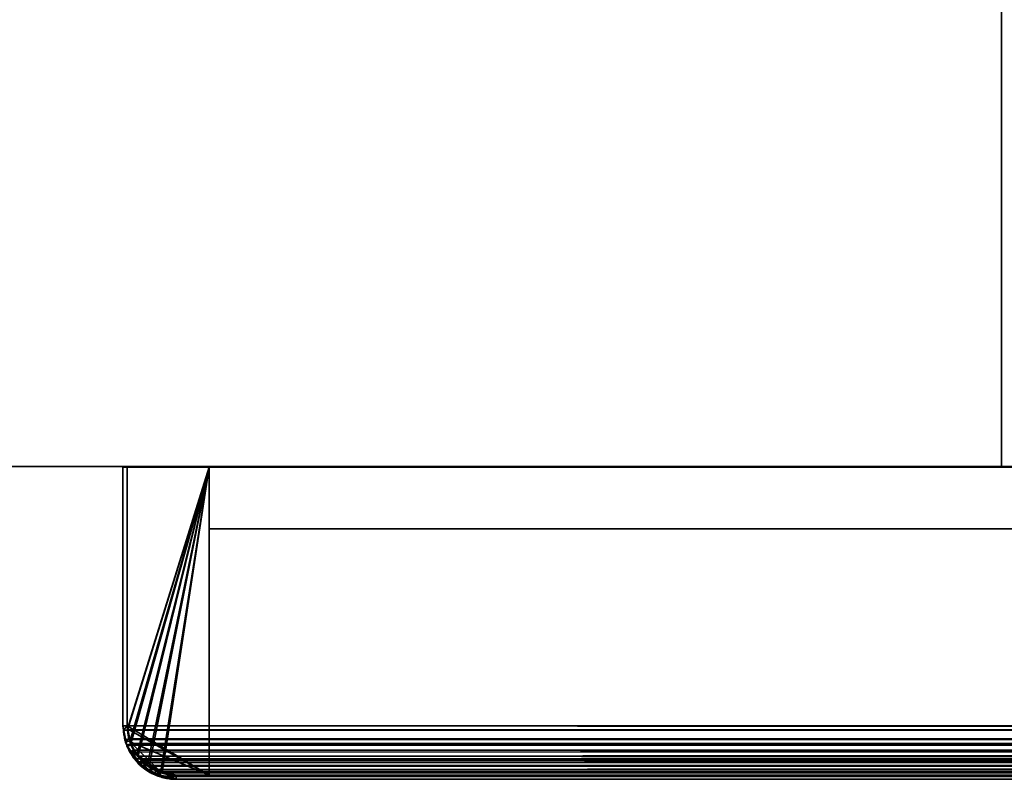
# Model space of a CAD drawing. Header units: millimetres. Extents: x -490 to 6690, y -115 to 152.
# Tile 230 of 256: x 1050 to 1110, y -25 to 21. Entities that reach past the tile are written whole.
import ezdxf

# ---------------------------------------------------------------- set-up
doc = ezdxf.new("R2010")
doc.units = ezdxf.units.MM
doc.layers.add('151', color=253, linetype='Continuous')

# ---------------------------------------------------------------- blocks, each defined once
blk = doc.blocks.new('UG_SURFACE_002')
at = {"layer": '151', "color": 252, "linetype": 'Continuous', "lineweight": 35}
for points in [[(960, -6.2, -7.5), (960, 133.2, -7.5), (1110, 133.2, -7.5), (1110, -6.2, -7.5)], [(2040, -6.2, 2202.5), (2040, 133.2, 2202.5), (960, 133.2, 2202.5), (960, -6.2, 2202.5)], [(1110, -6.2, 2052.5), (1110, 133.2, 2052.5), (1890, 133.2, 2052.5), (1890, -6.2, 2052.5)], [(1110, -6.2, -7.5), (1110, 133.2, -7.5), (1110, 133.2, 2052.5), (1110, -6.2, 2052.5)], [(2040, -6.2, 2202.5), (960, -6.2, 2202.5), (1110, -6.2, 2052.5), (1890, -6.2, 2052.5)], [(960, -6.2, 2202.5), (960, -6.2, -7.5), (1110, -6.2, -7.5), (1110, -6.2, 2052.5)]]:
    blk.add_3dface(points, dxfattribs=at)
blk = doc.blocks.new('UG_SURFACE_153')
at = {"layer": '151', "color": 14, "linetype": 'Continuous', "lineweight": 35}
for points in [[(1056.75, -22, 2100.75), (1056.75, -6.25, 2100.75), (1056.75, -6.25, -7.5), (1056.75, -22, -7.5)], [(1056.75, -22, -7.5), (1056.75, -6.25, -7.5), (1061.75, -6.25, -7.5), (1061.75, -25, -7.5)], [(1061.75, -6.25, 2095.75), (1056.75, -6.25, 2100.75), (1056.75, -22, 2100.75), (1056.779, -22.18, 2100.721)], [(1061.75, -6.25, 2095.75), (1061.75, -6.25, -7.5), (1056.75, -6.25, -7.5), (1056.75, -6.25, 2100.75)], [(1056.779, -22.18, 2100.721), (1056.898, -22.932, 2100.601), (1056.92, -22.973, 2100.58), (1061.75, -6.25, 2095.75)], [(1056.92, -22.973, 2100.58), (1057.34, -23.782, 2100.16), (1061.75, -6.25, 2095.75)], [(1061.75, -6.25, 2095.75), (1057.34, -23.782, 2100.16), (1057.348, -23.797, 2100.152), (1057.991, -24.354, 2099.509)], [(1061.75, -6.25, 2095.75), (1057.991, -24.354, 2099.509), (1058.311, -24.633, 2099.189), (1058.805, -24.759, 2098.695)], [(1058.805, -24.759, 2098.695), (1059.75, -25, 2097.75), (1061.75, -25, 2095.75), (1061.75, -6.25, 2095.75)], [(1061.75, -6.25, -7.5), (1061.75, -6.25, 2095.75), (1061.75, -25, 2095.75), (1061.75, -25, -7.5)], [(1056.75, -22, -7.5), (1056.786, -22.181, -7.5), (1056.779, -22.18, 2100.721)], [(1056.779, -22.18, 2100.721), (1056.75, -22, 2100.75), (1056.75, -22, -7.5)], [(1061.75, -25, -7.5), (1056.786, -22.181, -7.5), (1056.75, -22, -7.5)], [(1056.898, -22.932, 2100.601), (1056.779, -22.18, 2100.721), (1056.786, -22.181, -7.5)], [(1056.786, -22.181, -7.5), (1056.944, -22.973, -7.5), (1056.92, -22.973, 2100.58)], [(1056.92, -22.973, 2100.58), (1056.898, -22.932, 2100.601), (1056.786, -22.181, -7.5)], [(1061.75, -25, -7.5), (1056.944, -22.973, -7.5), (1056.786, -22.181, -7.5)], [(1057.34, -23.782, 2100.16), (1056.92, -22.973, 2100.58), (1056.944, -22.973, -7.5)], [(1056.944, -22.973, -7.5), (1056.978, -23.148, -7.5), (1057.34, -23.782, 2100.16)], [(1056.944, -22.973, -7.5), (1061.75, -25, -7.5), (1059.75, -25, -7.5), (1058.801, -24.811, -7.5)], [(1057.383, -23.754, -7.5), (1056.978, -23.148, -7.5), (1056.944, -22.973, -7.5), (1058.801, -24.811, -7.5)], [(1056.978, -23.148, -7.5), (1057.383, -23.754, -7.5), (1057.34, -23.782, 2100.16)], [(1057.348, -23.797, 2100.152), (1057.34, -23.782, 2100.16), (1057.383, -23.754, -7.5)], [(1057.991, -24.354, 2099.509), (1057.348, -23.797, 2100.152), (1057.383, -23.754, -7.5)], [(1057.383, -23.754, -7.5), (1057.629, -24.121, -7.5), (1057.991, -24.354, 2099.509)], [(1057.383, -23.754, -7.5), (1058.801, -24.811, -7.5), (1058.602, -24.772, -7.5), (1057.996, -24.367, -7.5)], [(1057.996, -24.367, -7.5), (1057.629, -24.121, -7.5), (1057.383, -23.754, -7.5)], [(1057.629, -24.121, -7.5), (1057.996, -24.367, -7.5), (1057.991, -24.354, 2099.509)], [(1058.311, -24.633, 2099.189), (1057.991, -24.354, 2099.509), (1057.996, -24.367, -7.5)], [(1057.996, -24.367, -7.5), (1058.602, -24.772, -7.5), (1058.805, -24.759, 2098.695)], [(1058.805, -24.759, 2098.695), (1058.311, -24.633, 2099.189), (1057.996, -24.367, -7.5)], [(1058.602, -24.772, -7.5), (1058.801, -24.811, -7.5), (1058.805, -24.759, 2098.695)], [(1059.75, -25, 2097.75), (1058.805, -24.759, 2098.695), (1058.801, -24.811, -7.5)], [(1058.801, -24.811, -7.5), (1059.75, -25, -7.5), (1059.75, -25, 2097.75)], [(1059.75, -25, 2097.75), (1059.75, -25, -7.5), (1061.75, -25, -7.5), (1061.75, -25, 2095.75)]]:
    blk.add_3dface(points, dxfattribs=at)
blk = doc.blocks.new('UG_SURFACE_154')
at = {"layer": '151', "color": 41, "linetype": 'Continuous', "lineweight": 35}
for points in [[(1061.75, -10, -7.5), (1131.75, -10, -7.5), (1131.75, -25, -7.5), (1061.75, -25, -7.5)], [(1061.75, -25, 2095.75), (1061.75, -10, 2095.75), (1061.75, -10, -7.5), (1061.75, -25, -7.5)], [(1131.75, -10, 2025.75), (1131.75, -10, -7.5), (1061.75, -10, -7.5), (1061.75, -10, 2095.75)], [(1061.75, -10, 2095.75), (1061.75, -25, 2095.75), (1131.75, -25, 2025.75), (1131.75, -10, 2025.75)], [(1131.75, -10, 2025.75), (1131.75, -25, 2025.75), (1131.75, -25, -7.5), (1131.75, -10, -7.5)], [(1061.75, -25, 2095.75), (1061.75, -25, -7.5), (1131.75, -25, -7.5), (1131.75, -25, 2025.75)]]:
    blk.add_3dface(points, dxfattribs=at)
blk = doc.blocks.new('UG_SURFACE_155')
at = {"layer": '151', "color": 7, "linetype": 'Continuous', "lineweight": 35}
for points in [[(1136.75, -22, -7.5), (1136.75, 16, -7.5), (1137, 16, -7.5), (1137, -22, -7.5)], [(1136.75, 16, -7.5), (1136.75, -22, -7.5), (1136.75, -22, 2020.75), (1136.75, 16, 2020.75)], [(1136.75, 16, 2020.75), (1137, 16, 2020.5), (1137, 16, -7.5), (1136.75, 16, -7.5)], [(1137, -22, 2020.5), (1137, 16, 2020.5), (1136.75, 16, 2020.75), (1136.75, -22, 2020.75)], [(1137, 16, 2020.5), (1137, -22, 2020.5), (1137, -22, -7.5), (1137, 16, -7.5)], [(1056.5, -22, 2101), (1056.5, -6.25, 2101), (1056.5, -6.25, -7.5), (1056.5, -22, -7.5)], [(1056.75, -22, 2100.75), (1056.75, -6.25, 2100.75), (1056.5, -6.25, 2101), (1056.5, -22, 2101)], [(1056.75, -6.25, -7.5), (1056.75, -22, -7.5), (1056.5, -22, -7.5), (1056.5, -6.25, -7.5)], [(1056.5, -6.25, 2101), (1056.75, -6.25, 2100.75), (1056.75, -6.25, -7.5), (1056.5, -6.25, -7.5)], [(1056.75, -22, -7.5), (1056.75, -6.25, -7.5), (1056.75, -6.25, 2100.75), (1056.75, -22, 2100.75)], [(1056.5, -22, -7.5), (1056.693, -22.976, -7.5), (1056.661, -23.01, 2100.839)], [(1056.661, -23.01, 2100.839), (1056.5, -22, 2101), (1056.5, -22, -7.5)], [(1056.75, -22, -7.5), (1056.936, -22.899, -7.5), (1056.693, -22.976, -7.5), (1056.5, -22, -7.5)], [(1056.5, -22, 2101), (1056.661, -23.01, 2100.839), (1056.854, -22.785, 2100.646), (1056.75, -22, 2100.75)], [(1056.75, -22, -7.5), (1056.75, -22, 2100.75), (1056.854, -22.785, 2100.646)], [(1056.854, -22.785, 2100.646), (1056.936, -22.899, -7.5), (1056.75, -22, -7.5)], [(1136.521, -23.089, 2020.979), (1136.719, -22.163, -7.5), (1136.553, -23.027, -7.5)], [(1136.719, -22.163, -7.5), (1136.521, -23.089, 2020.979), (1136.645, -22.785, 2020.854)], [(1136.553, -23.027, -7.5), (1136.719, -22.163, -7.5), (1136.966, -22.177, -7.5), (1136.789, -23.114, -7.5)], [(1136.645, -22.785, 2020.854), (1136.75, -22, -7.5), (1136.719, -22.163, -7.5)], [(1136.645, -22.785, 2020.854), (1136.75, -22, 2020.75), (1136.75, -22, -7.5)], [(1136.75, -22, 2020.75), (1136.645, -22.785, 2020.854), (1136.888, -22.848, 2020.612), (1137, -22, 2020.5)], [(1136.719, -22.163, -7.5), (1136.75, -22, -7.5), (1137, -22, -7.5), (1136.966, -22.177, -7.5)], [(1136.77, -23.195, -7.5), (1136.776, -23.187, -7.5), (1137, -22, 2020.5)], [(1137, -22, 2020.5), (1136.888, -22.848, 2020.612), (1136.77, -23.195, -7.5)], [(1137, -22, 2020.5), (1136.776, -23.187, -7.5), (1136.789, -23.114, -7.5)], [(1137, -22, 2020.5), (1136.789, -23.114, -7.5), (1136.966, -22.177, -7.5)], [(1136.966, -22.177, -7.5), (1137, -22, -7.5), (1137, -22, 2020.5)], [(1056.979, -23.089, 2100.521), (1056.854, -22.785, 2100.646), (1056.661, -23.01, 2100.839), (1056.747, -23.176, 2100.753)], [(1056.936, -22.899, -7.5), (1056.854, -22.785, 2100.646), (1056.979, -23.089, 2100.521)], [(1136.742, -23.169, 2020.758), (1136.888, -22.848, 2020.612), (1136.645, -22.785, 2020.854), (1136.521, -23.089, 2020.979)], [(1056.747, -23.176, 2100.753), (1056.661, -23.01, 2100.839), (1056.693, -22.976, -7.5)], [(1056.736, -23.195, -7.5), (1056.693, -22.976, -7.5), (1056.936, -22.899, -7.5), (1056.978, -23.101, -7.5)], [(1056.693, -22.976, -7.5), (1056.736, -23.195, -7.5), (1056.747, -23.176, 2100.753)], [(1056.978, -23.101, -7.5), (1056.995, -23.18, -7.5), (1056.745, -23.237, -7.5), (1056.736, -23.195, -7.5)], [(1057.148, -23.947, 2100.352), (1056.747, -23.176, 2100.753), (1056.736, -23.195, -7.5)], [(1056.736, -23.195, -7.5), (1056.745, -23.237, -7.5), (1057.48, -24.235, 2100.021)], [(1057.48, -24.235, 2100.021), (1057.148, -23.947, 2100.352), (1056.736, -23.195, -7.5)], [(1056.995, -23.18, -7.5), (1057.346, -23.702, -7.5), (1057.148, -23.843, -7.5), (1056.745, -23.237, -7.5)], [(1057.48, -24.235, 2100.021), (1056.745, -23.237, -7.5), (1057.148, -23.843, -7.5)], [(1056.747, -23.176, 2100.753), (1057.148, -23.947, 2100.352), (1057.137, -23.473, 2100.363), (1056.979, -23.089, 2100.521)], [(1056.979, -23.089, 2100.521), (1056.978, -23.101, -7.5), (1056.936, -22.899, -7.5)], [(1056.995, -23.18, -7.5), (1056.978, -23.101, -7.5), (1056.979, -23.089, 2100.521)], [(1056.995, -23.18, -7.5), (1056.979, -23.089, 2100.521), (1057.137, -23.473, 2100.363)], [(1057.137, -23.473, 2100.363), (1057.346, -23.702, -7.5), (1056.995, -23.18, -7.5)], [(1136.048, -24.298, -7.5), (1136.279, -23.945, -7.5), (1136.742, -23.169, 2020.758)], [(1136.742, -23.169, 2020.758), (1136.452, -23.805, 2021.048), (1136.048, -24.298, -7.5)], [(1136.77, -23.195, -7.5), (1136.279, -23.945, -7.5), (1136.084, -23.795, -7.5), (1136.536, -23.102, -7.5)], [(1136.364, -23.473, 2021.137), (1136.536, -23.102, -7.5), (1136.084, -23.795, -7.5)], [(1136.279, -23.945, -7.5), (1136.77, -23.195, -7.5), (1136.742, -23.169, 2020.758)], [(1136.364, -23.473, 2021.137), (1136.521, -23.089, 2020.979), (1136.536, -23.102, -7.5)], [(1136.521, -23.089, 2020.979), (1136.364, -23.473, 2021.137), (1136.452, -23.805, 2021.048), (1136.742, -23.169, 2020.758)], [(1136.553, -23.027, -7.5), (1136.54, -23.096, -7.5), (1136.521, -23.089, 2020.979)], [(1136.54, -23.096, -7.5), (1136.536, -23.102, -7.5), (1136.521, -23.089, 2020.979)], [(1136.536, -23.102, -7.5), (1136.54, -23.096, -7.5), (1136.77, -23.195, -7.5)], [(1136.54, -23.096, -7.5), (1136.553, -23.027, -7.5), (1136.789, -23.114, -7.5), (1136.776, -23.187, -7.5)], [(1136.54, -23.096, -7.5), (1136.776, -23.187, -7.5), (1136.77, -23.195, -7.5)], [(1136.888, -22.848, 2020.612), (1136.742, -23.169, 2020.758), (1136.77, -23.195, -7.5)], [(1057.639, -24.104, 2099.861), (1057.137, -23.473, 2100.363), (1057.148, -23.947, 2100.352), (1057.48, -24.235, 2100.021)], [(1057.346, -23.702, -7.5), (1057.137, -23.473, 2100.363), (1057.639, -24.104, 2099.861)], [(1057.452, -24.298, -7.5), (1057.148, -23.843, -7.5), (1057.346, -23.702, -7.5), (1057.629, -24.121, -7.5)], [(1057.148, -23.843, -7.5), (1057.452, -24.298, -7.5), (1057.48, -24.235, 2100.021)], [(1057.639, -24.104, 2099.861), (1057.629, -24.121, -7.5), (1057.346, -23.702, -7.5)], [(1136.084, -23.795, -7.5), (1135.861, -24.104, 2021.639), (1136.364, -23.473, 2021.137)], [(1136.01, -24.216, 2021.49), (1136.452, -23.805, 2021.048), (1136.364, -23.473, 2021.137), (1135.861, -24.104, 2021.639)], [(1136.084, -23.795, -7.5), (1135.871, -24.121, -7.5), (1135.861, -24.104, 2021.639)], [(1135.871, -24.121, -7.5), (1136.084, -23.795, -7.5), (1136.279, -23.945, -7.5), (1136.048, -24.298, -7.5)], [(1136.452, -23.805, 2021.048), (1136.01, -24.216, 2021.49), (1136.048, -24.298, -7.5)], [(1057.629, -24.121, -7.5), (1057.955, -24.334, -7.5), (1057.805, -24.529, -7.5), (1057.452, -24.298, -7.5)], [(1058.192, -24.852, 2099.308), (1057.48, -24.235, 2100.021), (1057.452, -24.298, -7.5)], [(1057.452, -24.298, -7.5), (1057.805, -24.529, -7.5), (1058.563, -24.947, 2098.937)], [(1058.563, -24.947, 2098.937), (1058.192, -24.852, 2099.308), (1057.452, -24.298, -7.5)], [(1057.48, -24.235, 2100.021), (1057.729, -24.217, 2099.771), (1057.639, -24.104, 2099.861)], [(1058.651, -24.771, 2098.849), (1057.729, -24.217, 2099.771), (1057.48, -24.235, 2100.021), (1058.192, -24.852, 2099.308)], [(1057.629, -24.121, -7.5), (1057.639, -24.104, 2099.861), (1057.729, -24.217, 2099.771)], [(1057.729, -24.217, 2099.771), (1057.955, -24.334, -7.5), (1057.629, -24.121, -7.5)], [(1057.955, -24.334, -7.5), (1057.729, -24.217, 2099.771), (1058.651, -24.771, 2098.849)], [(1058.555, -25.02, -7.5), (1057.805, -24.529, -7.5), (1057.955, -24.334, -7.5), (1058.648, -24.786, -7.5)], [(1057.805, -24.529, -7.5), (1058.555, -25.02, -7.5), (1058.563, -24.947, 2098.937)], [(1058.651, -24.771, 2098.849), (1058.648, -24.786, -7.5), (1057.955, -24.334, -7.5)], [(1135.35, -24.829, 2022.151), (1136.01, -24.216, 2021.49), (1135.771, -24.217, 2021.729), (1134.849, -24.771, 2022.651)], [(1135.452, -24.404, -7.5), (1134.849, -24.771, 2022.651), (1135.771, -24.217, 2021.729)], [(1134.849, -24.771, 2022.651), (1135.452, -24.404, -7.5), (1134.93, -24.755, -7.5)], [(1134.93, -24.755, -7.5), (1135.452, -24.404, -7.5), (1135.593, -24.602, -7.5), (1134.987, -25.005, -7.5)], [(1134.945, -25.014, -7.5), (1134.987, -25.005, -7.5), (1136.01, -24.216, 2021.49)], [(1136.01, -24.216, 2021.49), (1135.35, -24.829, 2022.151), (1134.945, -25.014, -7.5)], [(1134.987, -25.005, -7.5), (1135.593, -24.602, -7.5), (1136.01, -24.216, 2021.49)], [(1136.048, -24.298, -7.5), (1135.593, -24.602, -7.5), (1135.452, -24.404, -7.5), (1135.871, -24.121, -7.5)], [(1135.771, -24.217, 2021.729), (1135.871, -24.121, -7.5), (1135.452, -24.404, -7.5)], [(1135.593, -24.602, -7.5), (1136.048, -24.298, -7.5), (1136.01, -24.216, 2021.49)], [(1135.771, -24.217, 2021.729), (1135.861, -24.104, 2021.639), (1135.871, -24.121, -7.5)], [(1135.861, -24.104, 2021.639), (1135.771, -24.217, 2021.729), (1136.01, -24.216, 2021.49)], [(1058.192, -24.852, 2099.308), (1058.563, -24.947, 2098.937), (1058.651, -24.771, 2098.849)], [(1058.648, -24.786, -7.5), (1058.654, -24.79, -7.5), (1058.563, -25.026, -7.5), (1058.555, -25.02, -7.5)], [(1058.563, -24.947, 2098.937), (1058.555, -25.02, -7.5), (1058.563, -25.026, -7.5)], [(1058.563, -24.947, 2098.937), (1058.743, -24.826, 2098.757), (1058.651, -24.771, 2098.849)], [(1058.654, -24.79, -7.5), (1058.723, -24.803, -7.5), (1058.636, -25.039, -7.5), (1058.563, -25.026, -7.5)], [(1059.75, -25, 2097.75), (1058.743, -24.826, 2098.757), (1058.563, -24.947, 2098.937), (1059.75, -25.25, 2097.75)], [(1059.75, -25.25, 2097.75), (1058.563, -24.947, 2098.937), (1058.563, -25.026, -7.5)], [(1058.563, -25.026, -7.5), (1058.636, -25.039, -7.5), (1059.75, -25.25, 2097.75)], [(1058.723, -24.803, -7.5), (1059.587, -24.969, -7.5), (1059.573, -25.216, -7.5), (1058.636, -25.039, -7.5)], [(1059.75, -25.25, 2097.75), (1058.636, -25.039, -7.5), (1059.573, -25.216, -7.5)], [(1058.654, -24.79, -7.5), (1058.648, -24.786, -7.5), (1058.651, -24.771, 2098.849)], [(1058.651, -24.771, 2098.849), (1059.587, -24.969, -7.5), (1058.723, -24.803, -7.5)], [(1059.587, -24.969, -7.5), (1058.651, -24.771, 2098.849), (1058.743, -24.826, 2098.757)], [(1058.723, -24.803, -7.5), (1058.654, -24.79, -7.5), (1058.651, -24.771, 2098.849)], [(1059.587, -24.969, -7.5), (1058.743, -24.826, 2098.757), (1059.75, -25, 2097.75)], [(1059.587, -24.969, -7.5), (1059.75, -25, -7.5), (1059.75, -25.25, -7.5), (1059.573, -25.216, -7.5)], [(1059.75, -25, 2097.75), (1059.75, -25, -7.5), (1059.587, -24.969, -7.5)], [(1059.75, -25, -7.5), (1133.75, -25, -7.5), (1133.75, -25.25, -7.5), (1059.75, -25.25, -7.5)], [(1059.75, -25, 2097.75), (1133.75, -25, 2023.75), (1133.75, -25, -7.5), (1059.75, -25, -7.5)], [(1059.75, -25.25, 2097.75), (1133.75, -25.25, 2023.75), (1133.75, -25, 2023.75), (1059.75, -25, 2097.75)], [(1133.75, -25, -7.5), (1134.649, -24.814, -7.5), (1134.726, -25.057, -7.5), (1133.75, -25.25, -7.5)], [(1134.649, -24.814, -7.5), (1133.75, -25, 2023.75), (1134.757, -24.826, 2022.743)], [(1134.649, -24.814, -7.5), (1133.75, -25, -7.5), (1133.75, -25, 2023.75)], [(1133.75, -25.25, 2023.75), (1134.935, -24.938, 2022.565), (1134.757, -24.826, 2022.743), (1133.75, -25, 2023.75)], [(1133.75, -25.25, -7.5), (1134.726, -25.057, -7.5), (1134.935, -24.938, 2022.565)], [(1134.935, -24.938, 2022.565), (1133.75, -25.25, 2023.75), (1133.75, -25.25, -7.5)], [(1134.945, -25.014, -7.5), (1134.726, -25.057, -7.5), (1134.649, -24.814, -7.5), (1134.851, -24.772, -7.5)], [(1134.757, -24.826, 2022.743), (1134.851, -24.772, -7.5), (1134.649, -24.814, -7.5)], [(1134.726, -25.057, -7.5), (1134.945, -25.014, -7.5), (1134.935, -24.938, 2022.565)], [(1134.757, -24.826, 2022.743), (1134.849, -24.771, 2022.651), (1134.851, -24.772, -7.5)], [(1134.849, -24.771, 2022.651), (1134.757, -24.826, 2022.743), (1134.935, -24.938, 2022.565)], [(1134.93, -24.755, -7.5), (1134.851, -24.772, -7.5), (1134.849, -24.771, 2022.651)], [(1134.849, -24.771, 2022.651), (1134.935, -24.938, 2022.565), (1135.35, -24.829, 2022.151)], [(1134.851, -24.772, -7.5), (1134.93, -24.755, -7.5), (1134.987, -25.005, -7.5), (1134.945, -25.014, -7.5)], [(1135.35, -24.829, 2022.151), (1134.935, -24.938, 2022.565), (1134.945, -25.014, -7.5)], [(1059.573, -25.216, -7.5), (1059.75, -25.25, -7.5), (1059.75, -25.25, 2097.75)], [(1059.75, -25.25, 2097.75), (1059.75, -25.25, -7.5), (1133.75, -25.25, -7.5), (1133.75, -25.25, 2023.75)]]:
    blk.add_3dface(points, dxfattribs=at)
blk = doc.blocks.new('UG_SURFACE_157')
at = {"layer": '151', "color": 41, "linetype": 'Continuous', "lineweight": 35}
for points in [[(1938.25, -25, 2095.75), (1938.25, -10, 2095.75), (1061.75, -10, 2095.75), (1061.75, -25, 2095.75)], [(1131.75, -10, 2025.75), (1131.75, -25, 2025.75), (1061.75, -25, 2095.75), (1061.75, -10, 2095.75)], [(1938.25, -10, 2095.75), (1868.25, -10, 2025.75), (1131.75, -10, 2025.75), (1061.75, -10, 2095.75)], [(1868.25, -25, 2025.75), (1938.25, -25, 2095.75), (1061.75, -25, 2095.75), (1131.75, -25, 2025.75)]]:
    blk.add_3dface(points, dxfattribs=at)
blk = doc.blocks.new('UG_SURFACE_158')
at = {"layer": '151', "color": 14, "linetype": 'Continuous', "lineweight": 35}
for points in [[(1943.25, -6.25, 2100.75), (1938.25, -6.25, 2095.75), (1061.75, -6.25, 2095.75), (1056.75, -6.25, 2100.75)], [(1056.781, -22.233, 2100.719), (1056.75, -22, 2100.75), (1056.75, -6.25, 2100.75), (1061.75, -6.25, 2095.75)], [(1943.25, -22, 2100.75), (1943.25, -6.25, 2100.75), (1056.75, -6.25, 2100.75), (1056.75, -22, 2100.75)], [(1061.75, -6.25, 2095.75), (1056.972, -23.072, 2100.528), (1056.854, -22.785, 2100.646), (1056.781, -22.233, 2100.719)], [(1057.431, -23.842, 2100.069), (1057.137, -23.473, 2100.363), (1056.972, -23.072, 2100.528), (1061.75, -6.25, 2095.75)], [(1058.104, -24.442, 2099.396), (1057.729, -24.217, 2099.771), (1057.431, -23.842, 2100.069), (1061.75, -6.25, 2095.75)], [(1058.886, -24.851, 2098.614), (1058.743, -24.826, 2098.757), (1058.104, -24.442, 2099.396), (1061.75, -6.25, 2095.75)], [(1061.75, -6.25, 2095.75), (1061.75, -25, 2095.75), (1059.75, -25, 2097.75), (1058.886, -24.851, 2098.614)], [(1061.75, -6.25, 2095.75), (1938.25, -6.25, 2095.75), (1938.25, -25, 2095.75), (1061.75, -25, 2095.75)], [(1943.25, -22, 2100.75), (1056.75, -22, 2100.75), (1056.781, -22.233, 2100.719)], [(1056.781, -22.233, 2100.719), (1943.227, -22.237, 2100.727), (1943.25, -22, 2100.75)], [(1943.195, -22.571, 2100.695), (1056.781, -22.233, 2100.719), (1056.854, -22.785, 2100.646)], [(1943.195, -22.571, 2100.695), (1943.227, -22.237, 2100.727), (1056.781, -22.233, 2100.719)], [(1943.195, -22.571, 2100.695), (1056.854, -22.785, 2100.646), (1056.972, -23.072, 2100.528)], [(1056.972, -23.072, 2100.528), (1943.028, -23.076, 2100.528), (1943.195, -22.571, 2100.695)], [(1943.028, -23.076, 2100.528), (1056.972, -23.072, 2100.528), (1057.137, -23.473, 2100.363)], [(1942.954, -23.299, 2100.454), (1943.028, -23.076, 2100.528), (1057.137, -23.473, 2100.363)], [(1942.954, -23.299, 2100.454), (1057.137, -23.473, 2100.363), (1057.431, -23.842, 2100.069)], [(1057.431, -23.842, 2100.069), (1942.576, -23.858, 2100.076), (1942.954, -23.299, 2100.454)], [(1942.46, -24.029, 2099.96), (1057.431, -23.842, 2100.069), (1057.729, -24.217, 2099.771)], [(1942.46, -24.029, 2099.96), (1942.576, -23.858, 2100.076), (1057.431, -23.842, 2100.069)], [(1942.46, -24.029, 2099.96), (1057.729, -24.217, 2099.771), (1058.104, -24.442, 2099.396)], [(1058.104, -24.442, 2099.396), (1941.897, -24.456, 2099.397), (1942.46, -24.029, 2099.96)], [(1941.897, -24.456, 2099.397), (1058.104, -24.442, 2099.396), (1058.743, -24.826, 2098.757)], [(1941.61, -24.674, 2099.11), (1941.897, -24.456, 2099.397), (1058.743, -24.826, 2098.757)], [(1941.61, -24.674, 2099.11), (1058.743, -24.826, 2098.757), (1058.886, -24.851, 2098.614)], [(1058.886, -24.851, 2098.614), (1941.107, -24.795, 2098.607), (1941.61, -24.674, 2099.11)], [(1941.107, -24.795, 2098.607), (1058.886, -24.851, 2098.614), (1059.75, -25, 2097.75)], [(1059.75, -25, 2097.75), (1940.25, -25, 2097.75), (1941.107, -24.795, 2098.607)], [(1938.25, -25, 2095.75), (1940.25, -25, 2097.75), (1059.75, -25, 2097.75), (1061.75, -25, 2095.75)]]:
    blk.add_3dface(points, dxfattribs=at)
blk = doc.blocks.new('UG_SURFACE_160')
at = {"layer": '151', "color": 7, "linetype": 'Continuous', "lineweight": 35}
for points in [[(1056.5, -22, 2101), (1056.5, -6.25, 2101), (1056.75, -6.25, 2100.75), (1056.75, -22, 2100.75)], [(1943.5, -22, 2101), (1943.5, -6.25, 2101), (1056.5, -6.25, 2101), (1056.5, -22, 2101)], [(1943.25, -6.25, 2100.75), (1056.75, -6.25, 2100.75), (1056.5, -6.25, 2101), (1943.5, -6.25, 2101)], [(1056.75, -22, 2100.75), (1056.75, -6.25, 2100.75), (1943.25, -6.25, 2100.75), (1943.25, -22, 2100.75)], [(1056.534, -22.253, 2100.966), (1056.5, -22, 2101), (1056.75, -22, 2100.75)], [(1943.5, -22, 2101), (1056.5, -22, 2101), (1056.534, -22.253, 2100.966)], [(1056.75, -22, 2100.75), (1056.854, -22.785, 2100.646), (1056.613, -22.85, 2100.887), (1056.534, -22.253, 2100.966)], [(1056.534, -22.253, 2100.966), (1943.475, -22.256, 2100.975), (1943.5, -22, 2101)], [(1056.75, -22, 2100.75), (1943.25, -22, 2100.75), (1943.195, -22.571, 2100.695)], [(1056.854, -22.785, 2100.646), (1056.75, -22, 2100.75), (1943.195, -22.571, 2100.695)], [(1943.441, -22.619, 2100.94), (1056.534, -22.253, 2100.966), (1056.613, -22.85, 2100.887)], [(1943.441, -22.619, 2100.94), (1943.475, -22.256, 2100.975), (1056.534, -22.253, 2100.966)], [(1943.441, -22.619, 2100.94), (1056.613, -22.85, 2100.887), (1056.741, -23.162, 2100.759)], [(1056.741, -23.162, 2100.759), (1056.613, -22.85, 2100.887), (1056.854, -22.785, 2100.646), (1056.978, -23.088, 2100.522)], [(1056.741, -23.162, 2100.759), (1943.26, -23.165, 2100.76), (1943.441, -22.619, 2100.94)], [(1056.978, -23.088, 2100.522), (1056.854, -22.785, 2100.646), (1943.195, -22.571, 2100.695)], [(1943.195, -22.571, 2100.695), (1943.023, -23.092, 2100.523), (1056.978, -23.088, 2100.522)], [(1056.978, -23.088, 2100.522), (1057.137, -23.473, 2100.363), (1056.919, -23.596, 2100.581), (1056.741, -23.162, 2100.759)], [(1943.26, -23.165, 2100.76), (1056.741, -23.162, 2100.759), (1056.919, -23.596, 2100.581)], [(1943.179, -23.408, 2100.679), (1943.26, -23.165, 2100.76), (1056.919, -23.596, 2100.581)], [(1057.137, -23.473, 2100.363), (1056.978, -23.088, 2100.522), (1943.023, -23.092, 2100.523)], [(1057.137, -23.473, 2100.363), (1943.023, -23.092, 2100.523), (1942.954, -23.299, 2100.454)], [(1942.954, -23.299, 2100.454), (1942.46, -24.029, 2099.96), (1057.137, -23.473, 2100.363)], [(1943.179, -23.408, 2100.679), (1056.919, -23.596, 2100.581), (1057.237, -23.996, 2100.263)], [(1057.237, -23.996, 2100.263), (1056.919, -23.596, 2100.581), (1057.137, -23.473, 2100.363)], [(1057.137, -23.473, 2100.363), (1942.46, -24.029, 2099.96), (1942.365, -24.101, 2099.865)], [(1942.365, -24.101, 2099.865), (1057.638, -24.103, 2099.862), (1057.137, -23.473, 2100.363)], [(1057.137, -23.473, 2100.363), (1057.638, -24.103, 2099.862), (1057.561, -24.402, 2099.939), (1057.237, -23.996, 2100.263)], [(1057.237, -23.996, 2100.263), (1942.77, -24.012, 2100.27), (1943.179, -23.408, 2100.679)], [(1942.644, -24.198, 2100.144), (1057.237, -23.996, 2100.263), (1057.561, -24.402, 2099.939)], [(1942.644, -24.198, 2100.144), (1942.77, -24.012, 2100.27), (1057.237, -23.996, 2100.263)], [(1057.638, -24.103, 2099.862), (1057.729, -24.217, 2099.771), (1057.561, -24.402, 2099.939)], [(1942.644, -24.198, 2100.144), (1057.561, -24.402, 2099.939), (1057.967, -24.646, 2099.533)], [(1057.967, -24.646, 2099.533), (1057.561, -24.402, 2099.939), (1057.729, -24.217, 2099.771)], [(1057.638, -24.103, 2099.862), (1942.365, -24.101, 2099.865), (1941.61, -24.674, 2099.11)], [(1057.729, -24.217, 2099.771), (1057.638, -24.103, 2099.862), (1941.61, -24.674, 2099.11)], [(1057.729, -24.217, 2099.771), (1941.61, -24.674, 2099.11), (1941.348, -24.737, 2098.848)], [(1941.348, -24.737, 2098.848), (1058.651, -24.771, 2098.849), (1057.729, -24.217, 2099.771)], [(1058.659, -25.061, 2098.841), (1057.967, -24.646, 2099.533), (1057.729, -24.217, 2099.771), (1058.651, -24.771, 2098.849)], [(1057.967, -24.646, 2099.533), (1942.034, -24.661, 2099.534), (1942.644, -24.198, 2100.144)], [(1942.034, -24.661, 2099.534), (1057.967, -24.646, 2099.533), (1058.659, -25.061, 2098.841)], [(1058.743, -24.826, 2098.757), (1058.651, -24.771, 2098.849), (1941.348, -24.737, 2098.848)], [(1058.651, -24.771, 2098.849), (1058.743, -24.826, 2098.757), (1058.659, -25.061, 2098.841)], [(1941.723, -24.897, 2099.223), (1942.034, -24.661, 2099.534), (1058.659, -25.061, 2098.841)], [(1058.814, -25.088, 2098.686), (1058.659, -25.061, 2098.841), (1058.743, -24.826, 2098.757)], [(1941.723, -24.897, 2099.223), (1058.659, -25.061, 2098.841), (1058.814, -25.088, 2098.686)], [(1059.75, -25, 2097.75), (1058.743, -24.826, 2098.757), (1941.348, -24.737, 2098.848)], [(1058.743, -24.826, 2098.757), (1059.75, -25, 2097.75), (1059.75, -25.25, 2097.75), (1058.814, -25.088, 2098.686)], [(1058.814, -25.088, 2098.686), (1941.178, -25.028, 2098.678), (1941.723, -24.897, 2099.223)], [(1941.178, -25.028, 2098.678), (1058.814, -25.088, 2098.686), (1059.75, -25.25, 2097.75)], [(1941.348, -24.737, 2098.848), (1940.25, -25, 2097.75), (1059.75, -25, 2097.75)], [(1866.25, -25, 2023.75), (1133.75, -25, 2023.75), (1059.75, -25, 2097.75), (1940.25, -25, 2097.75)], [(1059.75, -25, 2097.75), (1133.75, -25, 2023.75), (1133.75, -25.25, 2023.75), (1059.75, -25.25, 2097.75)], [(1059.75, -25.25, 2097.75), (1940.25, -25.25, 2097.75), (1941.178, -25.028, 2098.678)], [(1866.25, -25.25, 2023.75), (1940.25, -25.25, 2097.75), (1059.75, -25.25, 2097.75), (1133.75, -25.25, 2023.75)]]:
    blk.add_3dface(points, dxfattribs=at)

msp = doc.modelspace()

# ---------------------------------------------------------------- linework, layer by layer
at = {"layer": '151', "linetype": 'Continuous', "lineweight": -3}
for p, q in [((1110, -6.2, 2052.5), (1110, 133.2, 2052.5)), ((1110, 133.2, -7.5), (1110, -6.2, -7.5)), ((960, -6.2, 2202.5), (2040, -6.2, 2202.5)), ((960, -6.2, -7.5), (1110, -6.2, -7.5)), ((1943.5, -6.25, 2101), (1056.5, -6.25, 2101)), ((1056.5, -6.25, 2101), (1056.5, -6.25, -7.5)), ((1056.5, -6.25, 2101), (1056.75, -6.25, 2100.75)), ((1056.5, -6.25, -7.5), (1056.75, -6.25, -7.5)), ((1056.5, -22, 2101), (1056.5, -6.25, 2101)), ((1056.75, -6.25, 2100.75), (1056.5, -6.25, 2101)), ((1056.5, -22, -7.5), (1056.5, -6.25, -7.5)), ((1056.5, -6.25, 2101), (1056.5, -22, 2101)), ((1056.75, -22, 2100.75), (1056.75, -6.25, 2100.75)), ((1056.75, -22, 2100.75), (1056.75, -6.25, 2100.75)), ((1056.75, -22, -7.5), (1056.75, -6.25, -7.5)), ((1056.75, -22, 2100.75), (1056.75, -6.25, 2100.75)), ((1943.25, -6.25, 2100.75), (1056.75, -6.25, 2100.75)), ((1943.25, -6.25, 2100.75), (1056.75, -6.25, 2100.75)), ((1061.75, -6.25, 2095.75), (1056.75, -6.25, 2100.75)), ((1056.75, -6.25, -7.5), (1061.75, -6.25, -7.5)), ((1056.75, -6.25, 2100.75), (1056.75, -6.25, -7.5)), ((1056.75, -6.25, 2100.75), (1061.75, -6.25, 2095.75)), ((1056.75, -6.25, 2100.75), (1056.75, -6.25, -7.5)), ((1056.75, -22, -7.5), (1056.75, -6.25, -7.5)), ((1056.75, -6.25, 2100.75), (1056.75, -22, 2100.75)), ((1938.25, -6.25, 2095.75), (1061.75, -6.25, 2095.75)), ((1061.75, -6.25, 2095.75), (1061.75, -6.25, -7.5)), ((1061.75, -6.25, 2095.75), (1061.75, -25, 2095.75)), ((1061.75, -6.25, -7.5), (1061.75, -25, -7.5)), ((1061.75, -6.25, 2095.75), (1061.75, -25, 2095.75)), ((1890, -6.2, 2052.5), (1110, -6.2, 2052.5)), ((1110, -6.2, 2052.5), (1110, -6.2, -7.5)), ((1061.75, -25, 2095.75), (1061.75, -10, 2095.75)), ((1938.25, -10, 2095.75), (1061.75, -10, 2095.75)), ((1061.75, -25, -7.5), (1061.75, -10, -7.5)), ((1061.75, -10, -7.5), (1131.75, -10, -7.5)), ((1061.75, -10, 2095.75), (1131.75, -10, 2025.75)), ((1131.75, -10, 2025.75), (1061.75, -10, 2095.75)), ((1061.75, -10, 2095.75), (1061.75, -10, -7.5)), ((1061.75, -10, 2095.75), (1061.75, -25, 2095.75)), ((1056.5, -22, 2101), (1056.5, -22, -7.5)), ((1943.5, -22, 2101), (1056.5, -22, 2101)), ((1056.75, -22, 2100.75), (1056.75, -22, -7.5)), ((1943.25, -22, 2100.75), (1056.75, -22, 2100.75)), ((1059.75, -25, 2097.75), (1061.75, -25, 2095.75)), ((1133.75, -25, -7.5), (1059.75, -25, -7.5)), ((1059.75, -25, 2097.75), (1133.75, -25, 2023.75)), ((1061.75, -25, -7.5), (1059.75, -25, -7.5)), ((1133.75, -25, 2023.75), (1059.75, -25, 2097.75)), ((1061.75, -25, 2095.75), (1059.75, -25, 2097.75)), ((1059.75, -25, 2097.75), (1059.75, -25, -7.5)), ((1940.25, -25, 2097.75), (1059.75, -25, 2097.75)), ((1059.75, -25, 2097.75), (1059.75, -25, -7.5)), ((1940.25, -25, 2097.75), (1059.75, -25, 2097.75)), ((1938.25, -25, 2095.75), (1061.75, -25, 2095.75)), ((1061.75, -25, 2095.75), (1061.75, -25, -7.5)), ((1061.75, -25, 2095.75), (1131.75, -25, 2025.75)), ((1131.75, -25, 2025.75), (1061.75, -25, 2095.75)), ((1061.75, -25, 2095.75), (1061.75, -25, -7.5)), ((1938.25, -25, 2095.75), (1061.75, -25, 2095.75)), ((1131.75, -25, -7.5), (1061.75, -25, -7.5)), ((1059.75, -25.25, 2097.75), (1059.75, -25.25, -7.5)), ((1133.75, -25.25, -7.5), (1059.75, -25.25, -7.5)), ((1059.75, -25.25, 2097.75), (1133.75, -25.25, 2023.75)), ((1133.75, -25.25, 2023.75), (1059.75, -25.25, 2097.75)), ((1940.25, -25.25, 2097.75), (1059.75, -25.25, 2097.75))]:
    msp.add_line(p, q, dxfattribs=at)
msp.add_arc((1059.75, -22, -7.5), 3, 180, 270, dxfattribs=at)
for points, knots in [([(1056.5, -22, 2101), (1056.5, -22.524, 2101), (1056.631, -23.028, 2100.869), (1057.054, -23.876, 2100.446), (1057.339, -24.218, 2100.161), (1058.284, -25.015, 2099.216), (1059.015, -25.25, 2098.485), (1059.75, -25.25, 2097.75)], [0, 0, 0, 0, 0.25, 0.25, 0.5, 0.5, 1, 1, 1, 1]), ([(1056.75, -22, 2100.75), (1056.75, -22.484, 2100.75), (1056.871, -22.949, 2100.629), (1057.262, -23.732, 2100.238), (1057.524, -24.047, 2099.976), (1058.396, -24.783, 2099.104), (1059.072, -25, 2098.428), (1059.75, -25, 2097.75)], [0, 0, 0, 0, 0.25, 0.25, 0.5, 0.5, 1, 1, 1, 1]), ([(1056.75, -22, 2100.75), (1056.75, -22.485, 2100.75), (1056.871, -22.95, 2100.629), (1057.263, -23.733, 2100.237), (1057.526, -24.049, 2099.974), (1058.399, -24.785, 2099.101), (1059.077, -25, 2098.423), (1059.75, -25, 2097.75)], [0, 0, 0, 0, 0.25, 0.25, 0.5, 0.5, 1, 1, 1, 1]), ([(1056.75, -22, -7.5), (1056.75, -22.788, -7.5), (1057.073, -23.566, -7.5), (1058.184, -24.677, -7.5), (1058.962, -25, -7.5), (1059.75, -25, -7.5)], [0, 0, 0, 0, 0.5, 0.5, 1, 1, 1, 1]), ([(1056.75, -22, 2100.75), (1056.75, -22.484, 2100.75), (1056.871, -22.949, 2100.629), (1057.262, -23.732, 2100.238), (1057.524, -24.047, 2099.976), (1058.396, -24.783, 2099.104), (1059.072, -25, 2098.428), (1059.75, -25, 2097.75)], [0, 0, 0, 0, 0.25, 0.25, 0.5, 0.5, 1, 1, 1, 1])]:
    msp.add_open_spline(points, degree=3, knots=knots, dxfattribs=at)
for points in [[(1056.5, -22, 2101), (1056.5, -25.25, 2101), (1059.75, -25.25, 2097.75)], [(1056.5, -22, -7.5), (1056.5, -25.25, -7.5), (1059.75, -25.25, -7.5)], [(1056.75, -22, 2100.75), (1056.75, -25, 2100.75), (1059.75, -25, 2097.75)]]:
    msp.add_rational_spline(points, [1, 0.707106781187, 1], degree=2, dxfattribs=at)
for points, degree in [([(1056.5, -22, -7.5), (1056.75, -22, -7.5)], 1), ([(1943.25, -22, 2100.75), (1647.75, -22, 2100.75), (1352.25, -22, 2100.75), (1056.75, -22, 2100.75)], 3), ([(1056.75, -22, 2100.75), (1056.75, -22, 1398), (1056.75, -22, 695.25), (1056.75, -22, -7.5)], 3), ([(1059.75, -25.25, -7.5), (1059.75, -25, -7.5)], 1)]:
    msp.add_open_spline(points, degree=degree, dxfattribs=at)

# ---------------------------------------------------------------- block references
for name in ['UG_SURFACE_002', 'UG_SURFACE_155', 'UG_SURFACE_160', 'UG_SURFACE_153', 'UG_SURFACE_158', 'UG_SURFACE_154', 'UG_SURFACE_157']:
    msp.add_blockref(name, (0, 0), dxfattribs=at)

doc.saveas('drawing.dxf')
